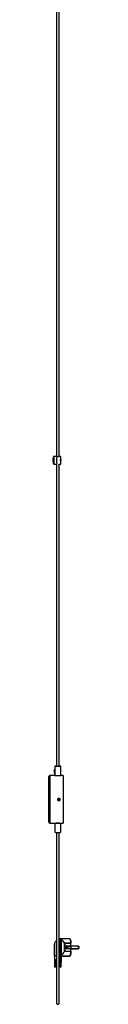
# Model space of a CAD drawing. Header units: millimetres. Extents: x 114 to 274, y -46 to 199.
# Tile 2 of 6: x 231.53 to 234.74, y -45.75 to 57.77. Entities that reach past the tile are written whole.
import ezdxf

# ---------------------------------------------------------------- set-up
doc = ezdxf.new("R2010")
doc.units = ezdxf.units.MM

msp = doc.modelspace()

# ---------------------------------------------------------------- linework, layer by layer
at = {"color": 7, "linetype": 'Continuous', "lineweight": 25}
for p, q in [((232.33972, 11.84421), (232.08484, 11.84446)), ((232.4399, 11.81765), (232.3682, 11.81772)), ((232.77919, 11.84834), (232.63827, 11.84847)), ((232.08409, 11.05354), (232.34129, 11.0533)), ((232.3682, 11.07615), (232.39984, 11.07612)), ((232.6383, 11.04847), (232.77843, 11.04834)), ((232.15475, -21.69697), (231.62975, -21.69697)), ((232.10012, -21.15563), (232.12491, -21.69697)), ((232.15475, -20.72221), (232.15475, -21.69714)), ((232.80475, -21.69714), (232.80475, -20.72221)), ((233.02975, -21.69697), (232.80475, -21.69697)), ((233.02975, -21.69697), (233.02975, -26.69697)), ((231.52975, -26.59697), (231.52975, -21.79697)), ((232.63675, -24.1238), (232.55275, -24.1238)), ((232.55275, -24.32907), (232.55275, -24.32978)), ((232.55275, -24.32907), (232.63675, -24.32907)), ((232.55275, -24.32978), (232.63675, -24.32978)), ((232.63675, -24.32907), (232.63675, -24.32978)), ((231.62975, -26.69697), (232.30982, -26.69697)), ((232.15475, -26.69697), (232.15475, -27.67172)), ((232.65075, -26.69697), (233.02975, -26.69697)), ((232.80475, -27.67172), (232.80475, -26.69697)), ((232.6383, -38.88477), (232.75701, -38.86986)), ((232.90741, -38.8706), (232.75923, -38.86976)), ((232.77888, -38.94474), (232.78446, -38.94468)), ((232.81536, -38.94387), (232.81594, -38.94598)), ((233.75467, -38.87893), (232.91996, -38.87419)), ((233.20075, -40.18344), (233.20075, -39.33167)), ((233.20488, -39.32925), (233.86428, -39.333)), ((233.20498, -39.33162), (233.20498, -40.17852)), ((233.86438, -39.33537), (233.20498, -39.33162)), ((233.86438, -39.60892), (233.86438, -39.33537)), ((233.8686, -39.6091), (233.8686, -39.33555)), ((233.20252, -40.18092), (233.20498, -40.17852)), ((233.86428, -40.18469), (233.20252, -40.18092)), ((233.20498, -40.17852), (233.86438, -40.18227)), ((233.30529, -39.80561), (233.30529, -39.70567)), ((233.46392, -39.7021), (233.34286, -39.70534)), ((233.34286, -39.70534), (233.34286, -39.80528)), ((233.34286, -39.80528), (233.46392, -39.80203)), ((233.44372, -39.60653), (233.86438, -39.60892)), ((233.86438, -39.90872), (233.44372, -39.90633)), ((233.54687, -39.65211), (233.44662, -39.65479)), ((233.54998, -39.85194), (233.45151, -39.85458)), ((233.45151, -39.85458), (233.87216, -39.85697)), ((233.46392, -39.80203), (233.46392, -39.7021)), ((233.50149, -39.66611), (233.50149, -39.83736)), ((233.54998, -39.65207), (233.88577, -39.65398)), ((233.54998, -39.85194), (233.88577, -39.85385)), ((233.86438, -40.18227), (233.86438, -39.90872)), ((233.8686, -39.6091), (233.86854, -39.60913)), ((233.8686, -40.18245), (233.8686, -39.9089)), ((233.8686, -39.92454), (234.48585, -39.92805)), ((233.86905, -39.89013), (234.63235, -39.89447)), ((234.63371, -39.65598), (233.87182, -39.65165)), ((233.87216, -39.85697), (233.88577, -39.85385)), ((233.87327, -39.85685), (233.88687, -39.85374)), ((233.88577, -39.85385), (233.88577, -39.65398)), ((233.88577, -39.65398), (233.88993, -39.65919)), ((233.88577, -39.85385), (233.88993, -39.84906)), ((233.88999, -39.84981), (233.88999, -39.65838)), ((232.17331, -41.38457), (232.17319, -41.45252)), ((232.17331, -41.38457), (232.3383, -41.38551)), ((232.17356, -41.23467), (232.17345, -41.30262)), ((232.17356, -41.23467), (232.3383, -41.2356)), ((232.17379, -41.08477), (232.17369, -41.15272)), ((232.17379, -41.08477), (232.3383, -41.0857)), ((232.6383, -41.08741), (232.86285, -41.08869)), ((232.75085, -41.22936), (232.6383, -41.22837)), ((232.6383, -41.23731), (232.85713, -41.23856)), ((232.74298, -41.37958), (232.6383, -41.37823)), ((232.6383, -41.38721), (232.85135, -41.38842)), ((232.65124, -40.61558), (232.78374, -40.59813)), ((232.65124, -40.61558), (232.7721, -40.59886)), ((232.81444, -40.59586), (232.81338, -40.5992)), ((232.81536, -40.5929), (232.81444, -40.59586)), ((232.81536, -40.5929), (232.818, -40.58708)), ((232.84746, -40.57444), (232.818, -40.58708)), ((232.83836, -41.80038), (232.87837, -40.68059)), ((232.84872, -41.45637), (232.85135, -41.38842)), ((232.85451, -41.3065), (232.85713, -41.23856)), ((232.86026, -41.15663), (232.86285, -41.08869)), ((232.90518, -40.69451), (232.87048, -40.69431)), ((232.87788, -40.69446), (232.90296, -40.69461)), ((233.72511, -40.69577), (232.91176, -40.69114)), ((232.91996, -40.68425), (233.75467, -40.68899)), ((233.72927, -40.6903), (233.72704, -40.68884)), ((233.72933, -40.69114), (233.72933, -40.68885)), ((232.17277, -41.68437), (232.17264, -41.75232)), ((232.17277, -41.68437), (232.3383, -41.68531)), ((232.17305, -41.53447), (232.17292, -41.60242)), ((232.17305, -41.53447), (232.3383, -41.53541)), ((232.73495, -41.52981), (232.6383, -41.52833)), ((232.6383, -41.53711), (232.84553, -41.53829)), ((232.72667, -41.68007), (232.6383, -41.67847)), ((232.6383, -41.68702), (232.83966, -41.68816)), ((232.71433, -41.79321), (232.6383, -41.79163)), ((232.72367, -41.74822), (232.72092, -41.78385)), ((232.72092, -41.78385), (232.72092, -41.78386)), ((232.73097, -41.68021), (232.72667, -41.68007)), ((232.73123, -41.59793), (232.73868, -41.59816)), ((232.74499, -41.53012), (232.73495, -41.52981)), ((232.73937, -41.44768), (232.75252, -41.44808)), ((232.83698, -41.7561), (232.83966, -41.68816)), ((232.84287, -41.60623), (232.84553, -41.53829))]:
    msp.add_line(p, q, dxfattribs=at)
at = {"color": 1, "linetype": 'Continuous', "lineweight": 25}
for p, q in [((231.62975, -21.69697), (231.62975, -26.69697)), ((233.72511, -40.69577), (233.72511, -40.68883))]:
    msp.add_line(p, q, dxfattribs=at)
at = {"color": 1, "linetype": 'Continuous', "lineweight": 25, "flags": 128}
for points in [[(232.08484, 11.84446), (232.07824, 11.83559), (232.0718, 11.80865), (232.06595, 11.76489), (232.06096, 11.70636), (232.05707, 11.6358), (232.05447, 11.5565), (232.05326, 11.47217), (232.05352, 11.38677), (232.05522, 11.30427), (232.05829, 11.22854), (232.06258, 11.16312), (232.0679, 11.11107), (232.07399, 11.07481)], [(232.07399, 11.07481), (232.08057, 11.05606), (232.08409, 11.05354)], [(233.86428, -39.333), (233.86523, -39.33306), (233.86612, -39.33321), (233.86691, -39.33345), (233.86757, -39.33377), (233.86808, -39.33416), (233.86842, -39.3346), (233.86858, -39.33508), (233.86858, -39.33512)], [(233.86858, -40.18287), (233.86858, -40.18292), (233.86842, -40.18333), (233.86808, -40.18372), (233.86757, -40.18405), (233.86691, -40.18432), (233.86612, -40.18453), (233.86523, -40.18465), (233.86428, -40.18469)], [(233.87216, -39.85697), (233.87312, -39.85688), (233.87327, -39.85685)], [(234.48585, -39.92805), (234.48652, -39.92797), (234.49363, -39.91728), (234.49907, -39.89372)], [(234.63235, -39.89447), (234.63303, -39.8944), (234.64013, -39.8837), (234.64615, -39.85649), (234.65017, -39.8169), (234.65159, -39.77097), (234.65017, -39.72569), (234.64615, -39.68795), (234.64013, -39.6635), (234.63371, -39.65598)], [(232.6483, -41.80244), (232.63963, -41.8043), (232.61575, -41.80591)]]:
    msp.add_lwpolyline(points, dxfattribs=at)
at = {"color": 7, "linetype": 'Continuous', "lineweight": 25, "flags": 128}
for points in [[(232.77881, 11.84831), (232.77201, 11.83794), (232.76553, 11.80935), (232.75966, 11.76387), (232.7547, 11.70365), (232.75086, 11.63149), (232.74833, 11.55076), (232.74722, 11.46524), (232.74759, 11.37894), (232.74942, 11.29587), (232.75262, 11.21994), (232.75705, 11.15469), (232.7625, 11.10317), (232.76871, 11.06779), (232.77539, 11.0502), (232.78223, 11.05123), (232.78891, 11.07083), (232.79512, 11.10808), (232.80057, 11.16124), (232.80499, 11.22782), (232.8082, 11.30472), (232.81003, 11.38833), (232.8104, 11.47475), (232.80929, 11.55993), (232.80676, 11.6399), (232.80292, 11.71091), (232.79795, 11.76964), (232.79209, 11.81335), (232.78561, 11.83999), (232.77881, 11.84831)], [(232.77881, 11.37335), (232.77654, 11.37871), (232.77461, 11.39468), (232.77333, 11.41882), (232.77288, 11.44745), (232.77333, 11.47622), (232.77461, 11.50074), (232.77654, 11.51729), (232.77881, 11.52334), (232.78108, 11.51797), (232.783, 11.502), (232.78429, 11.47786), (232.78474, 11.44923), (232.78429, 11.42047), (232.783, 11.39594), (232.78108, 11.3794), (232.77881, 11.37335)], [(232.09977, -21.14795), (232.09975, -21.14722), (232.10736, -21.13195), (232.12904, -21.119), (232.15475, -21.11158)], [(232.09977, -21.14795), (232.09975, -21.14722), (232.10736, -21.13195), (232.12904, -21.119), (232.15475, -21.11158)], [(232.10012, -21.15563), (232.1001, -21.15491), (232.10769, -21.13969), (232.12929, -21.12678), (232.15475, -21.11942)], [(232.33642, -20.71873), (232.29325, -20.71903), (232.23689, -20.71963), (232.19363, -20.72037), (232.1658, -20.72121), (232.15488, -20.7221), (232.16149, -20.723), (232.18524, -20.72385), (232.22488, -20.72462), (232.27826, -20.72526), (232.3425, -20.72573), (232.41413, -20.72601), (232.48931, -20.72609), (232.56397, -20.72596), (232.63409, -20.72563), (232.63409, -20.72563)], [(232.33794, -20.72099), (232.33336, -20.72107), (232.31016, -20.7217), (232.30533, -20.72238), (232.3194, -20.72305), (232.35086, -20.72363), (232.39627, -20.72405), (232.45074, -20.72427), (232.50835, -20.72427), (232.56285, -20.72405)], [(232.56285, -20.72405), (232.60836, -20.72363), (232.63992, -20.72305), (232.65413, -20.72239), (232.64945, -20.7217), (232.64119, -20.72141)], [(232.63409, -20.72563), (232.69589, -20.72511), (232.74603, -20.72444), (232.78183, -20.72364), (232.80133, -20.72277), (232.8035, -20.72187), (232.78822, -20.72099), (232.75631, -20.72017), (232.70948, -20.71947), (232.65028, -20.71891), (232.64082, -20.71884)], [(232.75701, -38.86986), (232.76454, -38.87042), (232.77205, -38.87349), (232.77951, -38.87908), (232.78689, -38.88716), (232.79419, -38.89771), (232.80138, -38.9107), (232.80845, -38.9261), (232.81536, -38.94387)], [(233.86428, -39.333), (233.85517, -39.24137), (233.8444, -39.15771), (233.83212, -39.08318), (233.81849, -39.01883), (233.80372, -38.96557), (233.78802, -38.92414), (233.77159, -38.89512), (233.75467, -38.87893)], [(233.76728, -38.88973), (233.77709, -38.90107), (233.7933, -38.93027), (233.80879, -38.97163), (233.82336, -39.0246), (233.83679, -39.08843), (233.84891, -39.16224), (233.85954, -39.245), (233.86854, -39.33558)], [(233.75467, -40.68899), (233.77159, -40.66505), (233.78802, -40.62851), (233.80372, -40.57988), (233.81849, -40.51985), (233.83212, -40.44925), (233.8444, -40.36909), (233.85517, -40.28049), (233.86428, -40.18469)], [(233.86854, -40.18248), (233.85954, -40.27718), (233.84891, -40.36482), (233.83679, -40.44418), (233.82336, -40.51416), (233.80879, -40.57381), (233.7933, -40.62227), (233.77709, -40.6589), (233.76039, -40.68317)], [(232.90518, -40.69451), (232.90333, -40.69461), (232.90296, -40.69461)], [(232.63745, -41.78157), (232.70568, -41.78329), (232.72092, -41.78385), (232.72092, -41.78385), (232.72092, -41.78385)]]:
    msp.add_lwpolyline(points, dxfattribs=at)
at = {"color": 7, "linetype": 'Continuous', "lineweight": 25}
msp.add_circle((232.55275, -24.22549), 0.08, dxfattribs=at)
for centre, radius, start, end in [((234.32908, 11.44435), 2.3472, 171.8997382, 187.756793), ((235.13454, 11.44511), 2.78938, 172.1108368, 187.6922676), ((235.47784, 11.44693), 3.13167, 173.2003352, 186.7996648), ((231.62975, -21.79697), 0.1, 90, 180), ((232.19975, -21.14722), 0.1, 116.743684, 180), ((232.19975, -21.14722), 0.1, 180, 185.2458293), ((232.47412, -10.51295), 11.18875, 268.364334, 270.8192017), ((232.67273, -19.36605), 2.33482, 269.0516135, 273.2413424), ((232.55275, -24.22476), 0.08, 180.0032669, 359.9967331), ((232.55275, -24.1689), 0.08, 200.716046, 339.283954), ((232.55275, -24.16817), 0.08, 200.9951976, 339.0048024), ((231.62975, -26.59697), 0.1, 180, 270), ((232.47812, -14.55611), 12.14515, 268.4758916, 270.7779756), ((232.47845, -19.94593), 6.75326, 268.5315404, 270.7569691), ((232.5775, -24.92546), 1.77316, 269.6822914, 272.4762644), ((232.67726, -24.33879), 2.3616, 269.1694734, 273.0862495), ((232.46668, -17.80891), 9.86774, 268.1885365, 271.0240225), ((232.68091, -25.602), 2.07341, 268.9530899, 273.4241045), ((232.85026, -38.96393), 0.0065, 112.5472288, 165.7079546), ((232.90681, -38.89648), 0.02588, 59.4536859, 88.6770752), ((233.20819, -39.33965), 0.01092, 107.6292261, 132.9664381), ((233.20417, -39.44756), 0.11594, 89.6011292, 91.6910122), ((233.17715, -39.33155), 0.02783, 359.8483234, 4.7285766), ((233.83621, -39.33531), 0.02817, 359.8835923, 4.708421), ((233.8636, -39.33555), 0.005, 0, 4.9441416), ((233.31339, -38.4968), 1.2089, 269.6162455, 271.3971692), ((233.31327, -38.58923), 1.2164, 269.6240103, 271.3939486), ((233.54078, -39.89446), 0.09777, 155.9272043, 186.9720587), ((233.96144, -39.89686), 0.09778, 155.9292018, 186.9708678), ((233.83469, -40.18231), 0.02969, 355.4147543, 0.0726158), ((234.07596, -39.61411), 0.20748, 178.6226401, 191.0576765), ((234.16541, -39.90742), 0.29687, 173.86352, 180.29075), ((233.8636, -40.18245), 0.005, 355.2435353, 0), ((232.88986, -40.65666), 0.04083, 292.0378132, 317.4990693)]:
    msp.add_arc(centre, radius, start, end, dxfattribs=at)
at = {"color": 1, "linetype": 'Continuous', "lineweight": 25}
for centre, radius, start, end in [((233.86547, -39.35945), 0.02411, 82.5462703, 92.6031964), ((233.53056, -39.61831), 0.08763, 172.2741179, 204.5225283), ((234.0165, -39.61554), 0.15227, 177.5090469, 194.5873323), ((233.86547, -39.633), 0.02411, 82.5462703, 92.6031964), ((233.86544, -39.93348), 0.02478, 82.6829577, 92.466509), ((233.86546, -40.20676), 0.02451, 82.6494965, 92.5403437), ((232.34754, -41.74977), 0.05606, 249.9329808, 275.9545866)]:
    msp.add_arc(centre, radius, start, end, dxfattribs=at)
at = {"color": 7, "linetype": 'Continuous', "lineweight": 25}
for centre, major_axis, ratio, start_param, end_param in [((232.45848, -39.8008), (0.15031, 0.91763), 0.906453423, 5.389979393, 5.988412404), ((232.46193, -39.80093), (0.14478, 0.92349), 0.902618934, 5.383172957, 5.981605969), ((232.45571, -39.76065), (0.15112, 0.92258), 0.906453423, 3.799477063, 4.389337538), ((233.44372, -39.70646), (0.13843, -0.00164), 0.721843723, 1.579368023, 3.15016435), ((233.44372, -39.8064), (0.13843, -0.00164), 0.721843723, 3.15016435, 4.720960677), ((233.45151, -39.70468), (0.10864, 0.00084), 0.459906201, 1.56724019, 3.138036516), ((233.45151, -39.80461), (0.10864, 0.00084), 0.459906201, 3.138036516, 4.708832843), ((233.49371, -39.70355), (0.04711, 0.04839), 0.346186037, 1.072911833, 1.867484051), ((233.49371, -39.80348), (0.04782, -0.04655), 0.314008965, 4.370749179, 5.165321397), ((233.54998, -39.70204), (0.06921, -0.00082), 0.721843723, 1.579368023, 2.355592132), ((233.54998, -39.80198), (0.06921, -0.00082), 0.721843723, 3.944736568, 4.720960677)]:
    msp.add_ellipse(centre, major_axis=major_axis, ratio=ratio, start_param=start_param, end_param=end_param, dxfattribs=at)
for points, knots in [([(232.3383, 72.23376), (232.3383, 71.37585), (232.3383, 68.70563), (232.3383, 64.22515), (232.3383, 58.79129), (232.3383, 53.43996), (232.3383, 48.17004), (232.3383, 42.98094), (232.3383, 37.78981), (232.3383, 32.5965), (232.3383, 27.40118), (232.3383, 22.2043), (232.3383, 17.01831), (232.3383, 13.56498), (232.3383, 11.84421)], [0, 0, 0, 0, 0.042631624, 0.132690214, 0.22274895, 0.312807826, 0.398773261, 0.484739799, 0.57070836, 0.656678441, 0.742651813, 0.828626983, 0.914606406, 1, 1, 1, 1]), ([(232.6383, 11.84847), (232.6383, 13.11991), (232.6383, 15.91577), (232.6383, 20.26736), (232.6383, 24.90254), (232.6383, 29.5678), (232.6383, 34.23163), (232.6383, 38.89377), (232.6383, 43.55417), (232.6383, 48.21297), (232.6383, 53.25444), (232.6383, 58.6788), (232.6383, 64.48722), (232.6383, 69.00335), (232.6383, 71.58446), (232.6383, 72.22824)], [0, 0, 0, 0, 0.0631069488, 0.1387706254, 0.2159746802, 0.29317711, 0.3703766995, 0.4475748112, 0.524771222, 0.6019662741, 0.6791604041, 0.775442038, 0.8717239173, 0.9680055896, 1, 1, 1, 1]), ([(232.00077, 11.75357), (231.99594, 11.72637), (231.98594, 11.66999), (231.97699, 11.58903), (231.97178, 11.51592), (231.97004, 11.44973), (231.97181, 11.37053), (231.98061, 11.27019), (231.99024, 11.18803), (232.00005, 11.14395), (232.00055, 11.14172)], [0, 0, 0, 0, 0.1340481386, 0.2777480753, 0.3956295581, 0.4943580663, 0.6002074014, 0.7811126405, 0.9889225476, 1, 1, 1, 1]), ([(232.08425, 11.84318), (232.07775, 11.84317), (232.06242, 11.84314), (232.04169, 11.83257), (232.02519, 11.81783), (232.01496, 11.80237), (232.01007, 11.79174), (232.00852, 11.78631), (232.00811, 11.78488)], [0, 0, 0, 0, 0.1552070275, 0.3665067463, 0.5500399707, 0.7270753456, 0.9281122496, 1, 1, 1, 1]), ([(232.6277, 11.84779), (232.62794, 11.84798), (232.62887, 11.8487), (232.61431, 11.84389), (232.586, 11.835), (232.54451, 11.82455), (232.50251, 11.81834), (232.47651, 11.8178), (232.46789, 11.81762)], [0, 0, 0, 0, 0.0715919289, 0.2678212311, 0.4670000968, 0.6778443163, 0.8932062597, 1, 1, 1, 1]), ([(232.00289, 11.12894), (232.00442, 11.12292), (232.00731, 11.11151), (232.01542, 11.0925), (232.03172, 11.07229), (232.05488, 11.05693), (232.07384, 11.05477), (232.08343, 11.05367)], [0, 0, 0, 0, 0.247323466, 0.46851434, 0.638085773, 0.816771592, 1, 1, 1, 1]), ([(232.3383, 11.0533), (232.3383, 9.78042), (232.3383, 6.98283), (232.3383, 2.66134), (232.3383, -1.91122), (232.3383, -6.30041), (232.3383, -10.50674), (232.3383, -13.48457), (232.3383, -15.41641), (232.3383, -16.29111), (232.3383, -17.13498), (232.3383, -17.75852), (232.3383, -18.18376), (232.3383, -18.44549), (232.3383, -18.74778), (232.3383, -19.09367), (232.3383, -19.48259), (232.3383, -19.94348), (232.3383, -20.3618), (232.3383, -20.63628), (232.3383, -20.72342)], [0, 0, 0, 0, 0.120139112, 0.264046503, 0.407959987, 0.551876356, 0.678523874, 0.805171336, 0.83303461, 0.86089483, 0.887740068, 0.912689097, 0.919748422, 0.927875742, 0.937391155, 0.948278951, 0.960520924, 0.974096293, 0.991775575, 1, 1, 1, 1]), ([(232.6383, -20.72142), (232.6383, -20.60273), (232.6383, -20.34641), (232.6383, -19.96851), (232.6383, -19.60398), (232.6383, -19.28542), (232.6383, -18.80019), (232.6383, -18.12422), (232.6383, -16.46904), (232.6383, -14.14619), (232.6383, -11.16388), (232.6383, -7.54562), (232.6383, -3.1767), (232.6383, 1.76077), (232.6383, 6.50246), (232.6383, 9.5377), (232.6383, 11.04847)], [0, 0, 0, 0, 0.011203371, 0.024195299, 0.035672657, 0.045613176, 0.054266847, 0.081477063, 0.109425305, 0.210525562, 0.300795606, 0.391065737, 0.552264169, 0.713457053, 0.857374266, 1, 1, 1, 1]), ([(232.55275, -24.1238), (232.54117, -24.12494), (232.51802, -24.12721), (232.4872, -24.14496), (232.46376, -24.1711), (232.45035, -24.20374), (232.44848, -24.23892), (232.45835, -24.27272), (232.47887, -24.30138), (232.50768, -24.32154), (232.53394, -24.32917), (232.54911, -24.32966), (232.55275, -24.32978)], [0, 0, 0, 0, 0.10731085, 0.2146181, 0.321984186, 0.429386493, 0.536726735, 0.644002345, 0.751312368, 0.858700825, 0.96609037, 1, 1, 1, 1]), ([(232.45106, -24.22617), (232.45071, -24.23011), (232.4493, -24.24558), (232.45885, -24.27202), (232.47873, -24.30066), (232.50772, -24.32082), (232.53393, -24.32845), (232.54911, -24.32895), (232.55275, -24.32907)], [0, 0, 0, 0, 0.073440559, 0.287981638, 0.502593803, 0.717372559, 0.932155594, 1, 1, 1, 1]), ([(232.63675, -24.32978), (232.64833, -24.32865), (232.67148, -24.32637), (232.7023, -24.30864), (232.72574, -24.28252), (232.73915, -24.24989), (232.74102, -24.21471), (232.73114, -24.1809), (232.71063, -24.15223), (232.68181, -24.13206), (232.65556, -24.12442), (232.64039, -24.12392), (232.63675, -24.1238)], [0, 0, 0, 0, 0.107311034, 0.214618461, 0.321983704, 0.429386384, 0.536726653, 0.644002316, 0.751312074, 0.858700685, 0.966091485, 1, 1, 1, 1]), ([(232.63675, -24.32907), (232.64832, -24.32793), (232.67146, -24.32566), (232.70237, -24.30793), (232.72545, -24.2818), (232.73854, -24.25292), (232.73847, -24.23367), (232.73843, -24.22603)], [0, 0, 0, 0, 0.214614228, 0.429224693, 0.643954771, 0.858763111, 1, 1, 1, 1]), ([(232.65075, -26.69687), (232.64721, -26.69682), (232.6394, -26.69669), (232.60514, -26.69519), (232.55666, -26.69357), (232.49892, -26.69261), (232.43929, -26.69283), (232.38394, -26.69413), (232.34041, -26.69577), (232.31421, -26.69694), (232.31088, -26.69683), (232.30982, -26.6968)], [0, 0, 0, 0, 0.099462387, 0.219984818, 0.340764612, 0.461551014, 0.582080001, 0.702492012, 0.823106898, 0.943930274, 1, 1, 1, 1]), ([(232.3383, -27.67051), (232.3383, -27.73974), (232.3383, -27.94229), (232.3383, -28.26456), (232.3383, -28.61549), (232.3383, -28.92042), (232.3383, -29.19353), (232.3383, -29.45746), (232.3383, -29.72336), (232.3383, -30.3032), (232.3383, -31.19808), (232.3383, -32.72183), (232.3383, -34.55766), (232.3383, -36.31335), (232.3383, -37.67452), (232.3383, -38.644), (232.3383, -39.61038), (232.3383, -40.57523), (232.3383, -41.37751), (232.3383, -42.01559), (232.3383, -42.49079), (232.3383, -42.96211), (232.3383, -43.42747), (232.3383, -43.85785), (232.3383, -44.24897), (232.3383, -44.59691), (232.3383, -44.84997), (232.3383, -45.0186), (232.3383, -45.12021), (232.3383, -45.22111), (232.3383, -45.32542), (232.3383, -45.43142), (232.3383, -45.5276), (232.3383, -45.58151), (232.3383, -45.60302), (232.3383, -45.6019), (232.3383, -45.60149)], [0, 0, 0, 0, 0.010967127, 0.032090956, 0.051070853, 0.066589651, 0.080435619, 0.094381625, 0.10845376, 0.122623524, 0.186405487, 0.25058145, 0.364942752, 0.478815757, 0.530511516, 0.581835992, 0.63316535, 0.684154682, 0.734969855, 0.76025559, 0.7852336, 0.810327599, 0.835244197, 0.859822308, 0.880343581, 0.900668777, 0.920631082, 0.928026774, 0.935377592, 0.942798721, 0.951667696, 0.962292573, 0.974534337, 0.988315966, 0.995801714, 1, 1, 1, 1]), ([(232.6383, -45.60149), (232.6383, -45.6019), (232.6383, -45.60302), (232.6383, -45.58151), (232.6383, -45.5276), (232.6383, -45.43142), (232.6383, -45.32542), (232.6383, -45.22111), (232.6383, -45.12021), (232.6383, -45.0186), (232.6383, -44.84997), (232.6383, -44.59691), (232.6383, -44.24897), (232.6383, -43.82829), (232.6383, -43.33474), (232.6383, -42.77428), (232.6383, -42.20582), (232.6383, -41.63287), (232.6383, -41.05735), (232.6383, -40.48011), (232.6383, -39.56276), (232.6383, -38.3031), (232.6383, -36.78403), (232.6383, -35.3403), (232.6383, -33.97386), (232.6383, -32.60204), (232.6383, -31.55193), (232.6383, -30.82478), (232.6383, -30.42315), (232.6383, -30.02271), (232.6383, -29.62502), (232.6383, -29.22911), (232.6383, -28.84383), (232.6383, -28.44937), (232.6383, -28.06168), (232.6383, -27.79604), (232.6383, -27.67093)], [0, 0, 0, 0, 0.004198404, 0.011684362, 0.025466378, 0.037708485, 0.04833366, 0.057202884, 0.064624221, 0.071975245, 0.079371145, 0.09933401, 0.119659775, 0.140181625, 0.16970579, 0.19971151, 0.229733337, 0.25995044, 0.290482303, 0.32089945, 0.351455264, 0.43605454, 0.521191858, 0.593491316, 0.666216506, 0.738980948, 0.811954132, 0.833238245, 0.854527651, 0.875747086, 0.896815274, 0.917643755, 0.938554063, 0.957912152, 0.980177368, 1, 1, 1, 1]), ([(232.14256, -40.69017), (232.1424, -40.52022), (232.14208, -40.1812), (232.14394, -39.78931), (232.14113, -39.51511), (232.14821, -39.35451), (232.20518, -39.20389), (232.26992, -39.09669), (232.32315, -39.0528), (232.33538, -39.04271)], [0, 0, 0, 0, 0.299394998, 0.597240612, 0.689595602, 0.783342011, 0.877597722, 0.971870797, 1, 1, 1, 1]), ([(232.6383, -38.94938), (232.64209, -38.94918), (232.68508, -38.94701), (232.73414, -38.94582), (232.77888, -38.94474)], [0, 0, 0, 0, 0.088136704, 1, 1, 1, 1]), ([(232.75701, -38.86986), (232.7551, -38.86985), (232.75076, -38.86982), (232.7461, -38.86989), (232.7435, -38.86993)], [0, 0, 0, 0, 0.441270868, 1, 1, 1, 1]), ([(232.75894, -38.86976), (232.75817, -38.86977), (232.7568, -38.86978), (232.75694, -38.86983), (232.75701, -38.86986)], [0, 0, 0, 0, 0.560077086, 1, 1, 1, 1]), ([(232.7721, -40.59886), (232.7721, -40.59886), (232.7721, -40.47954), (232.77116, -40.20279), (232.76251, -39.79855), (232.7765, -39.36705), (232.76055, -39.09131), (232.77888, -38.94474), (232.77888, -38.94474)], [0, 0, 0, 0, 0.0000018, 0.216225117, 0.502057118, 0.732329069, 0.999998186, 1, 1, 1, 1]), ([(232.84396, -38.96233), (232.83547, -38.95828), (232.81852, -38.95022), (232.7958, -38.94653), (232.78446, -38.94468)], [0, 0, 0, 0, 0.501274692, 1, 1, 1, 1]), ([(232.78446, -38.94468), (232.78778, -38.94474), (232.79505, -38.94486), (232.80333, -38.94544), (232.80906, -38.94589), (232.81141, -38.94607), (232.81293, -38.94617), (232.81393, -38.94622), (232.81459, -38.94623), (232.81509, -38.94622), (232.81544, -38.9462), (232.81571, -38.94615), (232.81585, -38.94611), (232.81593, -38.94605), (232.81595, -38.94601), (232.81594, -38.94598), (232.81594, -38.94598)], [0, 0, 0, 0, 0.309218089, 0.678567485, 0.787499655, 0.857678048, 0.902778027, 0.931972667, 0.951178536, 0.964163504, 0.977974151, 0.984058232, 0.990213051, 0.994205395, 0.998193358, 1, 1, 1, 1]), ([(232.81594, -38.94598), (232.81713, -38.94629), (232.82905, -38.94944), (232.8389, -38.95391), (232.84777, -38.95793)], [0, 0, 0, 0, 0.0995003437, 1, 1, 1, 1]), ([(232.84396, -38.96233), (232.84549, -39.10328), (232.84838, -39.37153), (232.85261, -39.79758), (232.84827, -40.19412), (232.8477, -40.4632), (232.84746, -40.57444)], [0, 0, 0, 0, 0.262404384, 0.499371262, 0.79303452, 1, 1, 1, 1]), ([(232.14256, -39.58708), (232.14256, -39.58715), (232.1422, -39.60478), (232.14, -39.64935), (232.13721, -39.74654), (232.13741, -39.89884), (232.13771, -40.1147), (232.13892, -40.37617), (232.13882, -40.5669), (232.13877, -40.66671)], [0, 0, 0, 0, 0.000205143, 0.050221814, 0.121313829, 0.269759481, 0.470514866, 0.722920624, 1, 1, 1, 1]), ([(232.15501, -39.36358), (232.14977, -39.39743), (232.14276, -39.4427), (232.14334, -39.49251), (232.14349, -39.50506)], [0, 0, 0, 0, 0.747832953, 1, 1, 1, 1]), ([(233.20252, -40.18092), (233.20199, -40.18154), (233.2013, -40.18234), (233.20085, -40.18324), (233.20075, -40.18344)], [0, 0, 0, 0, 0.782905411, 1, 1, 1, 1]), ([(233.87027, -39.8762), (233.87098, -39.87108), (233.87222, -39.86225), (233.87364, -39.85851), (233.87424, -39.85694)], [0, 0, 0, 0, 0.578813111, 1, 1, 1, 1]), ([(234.48584, -39.92805), (234.49411, -39.92752), (234.50975, -39.92652), (234.53533, -39.91637), (234.55316, -39.90518), (234.56066, -39.89476), (234.56115, -39.89407)], [0, 0, 0, 0, 0.290486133, 0.549686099, 0.97021603, 1, 1, 1, 1]), ([(234.63235, -39.89447), (234.64059, -39.89393), (234.6562, -39.8929), (234.68211, -39.88302), (234.70475, -39.86621), (234.71978, -39.84569), (234.72895, -39.82607), (234.73375, -39.80662), (234.73571, -39.78102), (234.73511, -39.75292), (234.73042, -39.72883), (234.72016, -39.70547), (234.70351, -39.683), (234.68048, -39.66658), (234.65572, -39.65756), (234.64126, -39.65652), (234.63371, -39.65598)], [0, 0, 0, 0, 0.069392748, 0.131309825, 0.231767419, 0.301778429, 0.342994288, 0.410791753, 0.488163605, 0.564824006, 0.64392833, 0.700202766, 0.778041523, 0.878017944, 0.936369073, 1, 1, 1, 1]), ([(232.1386, -40.69136), (232.13857, -40.8315), (232.1385, -41.19851), (232.13839, -41.56553), (232.13832, -41.79241)], [0, 0, 0, 0, 0.3818299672, 1, 1, 1, 1]), ([(232.13885, -40.66671), (232.13876, -40.67128), (232.13861, -40.67898), (232.1386, -40.68786), (232.1386, -40.69147)], [0, 0, 0, 0, 0.593142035, 1, 1, 1, 1]), ([(232.1386, -40.69147), (232.1387, -40.69134), (232.13891, -40.69105), (232.14134, -40.69047), (232.14256, -40.69017)], [0, 0, 0, 0, 0.492485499, 1, 1, 1, 1]), ([(232.14256, -40.69017), (232.14412, -40.68983), (232.1472, -40.68916), (232.15242, -40.68819), (232.155, -40.68772)], [0, 0, 0, 0, 0.507513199, 1, 1, 1, 1]), ([(232.155, -40.68772), (232.15544, -40.68128), (232.15634, -40.66838), (232.16035, -40.65217), (232.16642, -40.64106), (232.18195, -40.63391), (232.21948, -40.63027), (232.27714, -40.62005), (232.32382, -40.61035), (232.3383, -40.60734)], [0, 0, 0, 0, 0.066857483, 0.133890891, 0.197332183, 0.255326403, 0.492025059, 0.842400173, 1, 1, 1, 1]), ([(232.3383, -41.37905), (232.30388, -41.37971), (232.23546, -41.38103), (232.19394, -41.38339), (232.17331, -41.38457)], [0, 0, 0, 0, 0.503041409, 1, 1, 1, 1]), ([(232.17345, -41.30262), (232.19329, -41.30155), (232.23289, -41.2994), (232.29607, -41.29767), (232.33419, -41.29725), (232.3383, -41.2972)], [0, 0, 0, 0, 0.472457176, 0.943135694, 1, 1, 1, 1]), ([(232.3383, -41.22928), (232.304, -41.22992), (232.23597, -41.2312), (232.19424, -41.23352), (232.17356, -41.23467)], [0, 0, 0, 0, 0.504176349, 1, 1, 1, 1]), ([(232.17369, -41.15272), (232.19334, -41.15168), (232.23255, -41.14961), (232.29484, -41.14787), (232.33339, -41.14751), (232.3383, -41.14746)], [0, 0, 0, 0, 0.467082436, 0.932116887, 1, 1, 1, 1]), ([(232.3383, -41.0795), (232.30437, -41.08012), (232.23668, -41.08135), (232.19472, -41.08363), (232.17379, -41.08477)], [0, 0, 0, 0, 0.501197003, 1, 1, 1, 1]), ([(232.6383, -40.58049), (232.63884, -40.58068), (232.64162, -40.58167), (232.64561, -40.58557), (232.64992, -40.59315), (232.65155, -40.60359), (232.65134, -40.61154), (232.65124, -40.61558)], [0, 0, 0, 0, 0.042927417, 0.221558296, 0.400468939, 0.695196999, 1, 1, 1, 1]), ([(232.75864, -41.07917), (232.72348, -41.07876), (232.68395, -41.0783), (232.64285, -41.07821), (232.6383, -41.0782)], [0, 0, 0, 0, 0.88925988, 1, 1, 1, 1]), ([(232.6383, -41.14615), (232.63857, -41.14615), (232.67299, -41.14628), (232.71201, -41.1467), (232.74969, -41.14718), (232.75511, -41.14725)], [0, 0, 0, 0, 0.006825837, 0.85714764, 1, 1, 1, 1]), ([(232.6383, -41.29629), (232.65298, -41.29636), (232.69096, -41.29653), (232.72588, -41.2971), (232.7473, -41.29746)], [0, 0, 0, 0, 0.3866094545, 1, 1, 1, 1]), ([(232.74298, -41.37958), (232.74371, -41.36568), (232.74516, -41.33831), (232.74659, -41.31093), (232.7473, -41.29746)], [0, 0, 0, 0, 0.507766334, 1, 1, 1, 1]), ([(232.75869, -41.38004), (232.75477, -41.37989), (232.75001, -41.37972), (232.74404, -41.3796), (232.74298, -41.37958)], [0, 0, 0, 0, 0.82253486, 1, 1, 1, 1]), ([(232.7473, -41.29746), (232.75163, -41.29754), (232.75876, -41.29769), (232.76398, -41.29791), (232.76604, -41.298)], [0, 0, 0, 0, 0.606956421, 1, 1, 1, 1]), ([(232.75085, -41.22936), (232.75158, -41.21535), (232.753, -41.18799), (232.75442, -41.16061), (232.75511, -41.14725)], [0, 0, 0, 0, 0.511756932, 1, 1, 1, 1]), ([(232.77206, -41.22997), (232.76836, -41.22981), (232.76232, -41.22956), (232.75405, -41.22942), (232.75085, -41.22936)], [0, 0, 0, 0, 0.612938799, 1, 1, 1, 1]), ([(232.75511, -41.14725), (232.76067, -41.14735), (232.77015, -41.14751), (232.77657, -41.14781), (232.77923, -41.14793)], [0, 0, 0, 0, 0.585594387, 1, 1, 1, 1]), ([(232.75864, -41.07917), (232.76285, -40.99772), (232.77113, -40.83737), (232.77958, -40.67702), (232.78374, -40.59813)], [0, 0, 0, 0, 0.507979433, 1, 1, 1, 1]), ([(232.78511, -41.0799), (232.78163, -41.07974), (232.77458, -41.07941), (232.764, -41.07925), (232.75864, -41.07917)], [0, 0, 0, 0, 0.4935535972, 1, 1, 1, 1]), ([(232.76604, -41.298), (232.76482, -41.31169), (232.76238, -41.33904), (232.75992, -41.36639), (232.75869, -41.38004)], [0, 0, 0, 0, 0.500695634, 1, 1, 1, 1]), ([(232.85135, -41.38842), (232.84329, -41.3867), (232.829, -41.38366), (232.78002, -41.38114), (232.75869, -41.38004)], [0, 0, 0, 0, 0.56464651, 1, 1, 1, 1]), ([(232.76604, -41.298), (232.79071, -41.2994), (232.83696, -41.30201), (232.84893, -41.30507), (232.85451, -41.3065)], [0, 0, 0, 0, 0.533597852, 1, 1, 1, 1]), ([(232.77923, -41.14793), (232.77804, -41.1616), (232.77566, -41.18895), (232.77326, -41.21629), (232.77206, -41.22997)], [0, 0, 0, 0, 0.49975183, 1, 1, 1, 1]), ([(232.85713, -41.23856), (232.85362, -41.23752), (232.84649, -41.2354), (232.81674, -41.23248), (232.78625, -41.23077), (232.77206, -41.22997)], [0, 0, 0, 0, 0.339790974, 0.692596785, 1, 1, 1, 1]), ([(232.818, -40.58708), (232.80793, -40.59051), (232.79317, -40.59554), (232.77718, -40.59806), (232.7721, -40.59886)], [0, 0, 0, 0, 0.6820593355, 1, 1, 1, 1]), ([(232.77923, -41.14793), (232.80555, -41.14964), (232.84769, -41.15237), (232.85683, -41.15547), (232.86026, -41.15663)], [0, 0, 0, 0, 0.624647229, 1, 1, 1, 1]), ([(232.78374, -40.59813), (232.78869, -40.59768), (232.79859, -40.59677), (232.80825, -40.59791), (232.81264, -40.59901), (232.81338, -40.5992)], [0, 0, 0, 0, 0.45372506, 0.907903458, 1, 1, 1, 1]), ([(232.82444, -40.60608), (232.81821, -40.68314), (232.80544, -40.8411), (232.792, -40.99902), (232.78511, -41.0799)], [0, 0, 0, 0, 0.487803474, 1, 1, 1, 1]), ([(232.86285, -41.08869), (232.85461, -41.08656), (232.84253, -41.08345), (232.79894, -41.08076), (232.78511, -41.0799)], [0, 0, 0, 0, 0.682700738, 1, 1, 1, 1]), ([(232.81338, -40.5992), (232.81705, -40.60097), (232.82143, -40.60309), (232.82402, -40.60566), (232.82444, -40.60608)], [0, 0, 0, 0, 0.838603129, 1, 1, 1, 1]), ([(232.82444, -40.60608), (232.83554, -40.61825), (232.85803, -40.64289), (232.87784, -40.6704), (232.87426, -40.67753), (232.87282, -40.68039)], [0, 0, 0, 0, 0.3689389, 0.746944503, 1, 1, 1, 1]), ([(233.72925, -40.69114), (233.72926, -40.69152), (233.72928, -40.69257), (233.72865, -40.69399), (233.72754, -40.69508), (233.72636, -40.69567), (233.72552, -40.69574), (233.72511, -40.69577)], [0, 0, 0, 0, 0.17936065, 0.494618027, 0.70832966, 0.853780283, 1, 1, 1, 1]), ([(232.1776, -41.79788), (232.16432, -41.79684), (232.13504, -41.79454), (232.13648, -41.79164), (232.15153, -41.78866), (232.18342, -41.78578), (232.25342, -41.78251), (232.31533, -41.78136), (232.34161, -41.78088)], [0, 0, 0, 0, 0.175744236, 0.387475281, 0.419515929, 0.629834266, 0.842832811, 1, 1, 1, 1]), ([(232.3383, -41.79159), (232.31542, -41.792), (232.25802, -41.79304), (232.19218, -41.79598), (232.1612, -41.79876), (232.14647, -41.80166), (232.14734, -41.80468), (232.1878, -41.80858), (232.25376, -41.81167), (232.31322, -41.8128), (232.33903, -41.81329)], [0, 0, 0, 0, 0.101495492, 0.254600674, 0.405813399, 0.428843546, 0.581065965, 0.733313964, 0.884269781, 1, 1, 1, 1]), ([(232.17264, -41.75232), (232.19322, -41.75115), (232.23435, -41.7488), (232.29847, -41.74684), (232.33697, -41.74644), (232.3383, -41.74643)], [0, 0, 0, 0, 0.491409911, 0.982464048, 1, 1, 1, 1]), ([(232.3383, -41.67856), (232.30343, -41.67927), (232.23412, -41.68068), (232.19314, -41.68315), (232.17277, -41.68437)], [0, 0, 0, 0, 0.503051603, 1, 1, 1, 1]), ([(232.17292, -41.60242), (232.19326, -41.60128), (232.23389, -41.59901), (232.29762, -41.59714), (232.33597, -41.59672), (232.3383, -41.5967)], [0, 0, 0, 0, 0.484837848, 0.968720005, 1, 1, 1, 1]), ([(232.3383, -41.52881), (232.30036, -41.52958), (232.23169, -41.53096), (232.19118, -41.53339), (232.17305, -41.53447)], [0, 0, 0, 0, 0.552509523, 1, 1, 1, 1]), ([(232.17319, -41.45252), (232.19328, -41.45142), (232.2334, -41.44921), (232.29682, -41.44741), (232.33505, -41.44699), (232.3383, -41.44695)], [0, 0, 0, 0, 0.4785232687, 0.9556259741, 1, 1, 1, 1]), ([(232.62494, -41.8137), (232.63407, -41.81354), (232.67775, -41.81279), (232.7466, -41.81078), (232.80261, -41.80757), (232.83078, -41.80395), (232.82924, -41.80017), (232.7911, -41.79619), (232.73961, -41.79419), (232.71433, -41.79321)], [0, 0, 0, 0, 0.044557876, 0.213337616, 0.382076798, 0.500207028, 0.66882314, 0.837442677, 1, 1, 1, 1]), ([(232.6383, -41.44633), (232.65279, -41.44642), (232.68866, -41.44665), (232.72043, -41.4473), (232.73937, -41.44768)], [0, 0, 0, 0, 0.404153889, 1, 1, 1, 1]), ([(232.6383, -41.59641), (232.65242, -41.59653), (232.68612, -41.5968), (232.71465, -41.59752), (232.73123, -41.59793)], [0, 0, 0, 0, 0.418792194, 1, 1, 1, 1]), ([(232.6383, -41.74639), (232.64413, -41.74645), (232.67625, -41.74679), (232.70232, -41.74758), (232.72367, -41.74822)], [0, 0, 0, 0, 0.18137583, 1, 1, 1, 1]), ([(232.72092, -41.78386), (232.72078, -41.78497), (232.7205, -41.7872), (232.71919, -41.79008), (232.71742, -41.79212), (232.71571, -41.79306), (232.71468, -41.79317), (232.71433, -41.79321)], [0, 0, 0, 0, 0.227856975, 0.455749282, 0.683598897, 0.893539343, 1, 1, 1, 1]), ([(232.72092, -41.78386), (232.72092, -41.78386), (232.74774, -41.78386), (232.79944, -41.78705), (232.83997, -41.79038), (232.83883, -41.79431), (232.82438, -41.79695), (232.80599, -41.79801), (232.80281, -41.79819)], [0, 0, 0, 0, 0.000007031, 0.253030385, 0.51536797, 0.777734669, 0.961525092, 1, 1, 1, 1]), ([(232.72367, -41.74822), (232.7512, -41.74931), (232.80852, -41.75156), (232.82724, -41.75455), (232.83698, -41.7561)], [0, 0, 0, 0, 0.480232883, 1, 1, 1, 1]), ([(232.72667, -41.68007), (232.72744, -41.66634), (232.72897, -41.63896), (232.73048, -41.61157), (232.73123, -41.59793)], [0, 0, 0, 0, 0.501784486, 1, 1, 1, 1]), ([(232.73868, -41.59816), (232.73739, -41.61186), (232.73484, -41.63921), (232.73226, -41.66656), (232.73097, -41.68021)], [0, 0, 0, 0, 0.500876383, 1, 1, 1, 1]), ([(232.83966, -41.68816), (232.83109, -41.68668), (232.81382, -41.68369), (232.75873, -41.68138), (232.73097, -41.68021)], [0, 0, 0, 0, 0.496216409, 1, 1, 1, 1]), ([(232.73495, -41.52981), (232.7357, -41.51601), (232.73718, -41.48863), (232.73864, -41.46125), (232.73937, -41.44768)], [0, 0, 0, 0, 0.504385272, 1, 1, 1, 1]), ([(232.73868, -41.59816), (232.76496, -41.59933), (232.81829, -41.60171), (232.8346, -41.60471), (232.84287, -41.60623)], [0, 0, 0, 0, 0.492965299, 1, 1, 1, 1]), ([(232.75252, -41.44808), (232.75127, -41.46178), (232.74877, -41.48913), (232.74625, -41.51648), (232.74499, -41.53012)], [0, 0, 0, 0, 0.501085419, 1, 1, 1, 1]), ([(232.84553, -41.53829), (232.83721, -41.5367), (232.82148, -41.53368), (232.76948, -41.53126), (232.74499, -41.53012)], [0, 0, 0, 0, 0.529058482, 1, 1, 1, 1]), ([(232.75252, -41.44808), (232.77797, -41.44935), (232.82774, -41.45185), (232.84183, -41.45488), (232.84872, -41.45637)], [0, 0, 0, 0, 0.511448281, 1, 1, 1, 1]), ([(232.3383, -45.60167), (232.33979, -45.618), (232.34259, -45.64859), (232.36623, -45.69536), (232.40181, -45.72987), (232.43781, -45.74587), (232.45965, -45.75107), (232.47774, -45.75374), (232.5058, -45.75408), (232.53948, -45.74624), (232.57417, -45.72806), (232.6048, -45.70074), (232.6321, -45.6577), (232.63613, -45.62125), (232.6383, -45.60167)], [0, 0, 0, 0, 0.103591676, 0.194004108, 0.330882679, 0.417593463, 0.446190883, 0.469274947, 0.527175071, 0.621906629, 0.690088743, 0.775478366, 0.879432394, 1, 1, 1, 1])]:
    msp.add_open_spline(points, degree=3, knots=knots, dxfattribs=at)

doc.saveas('drawing.dxf')
